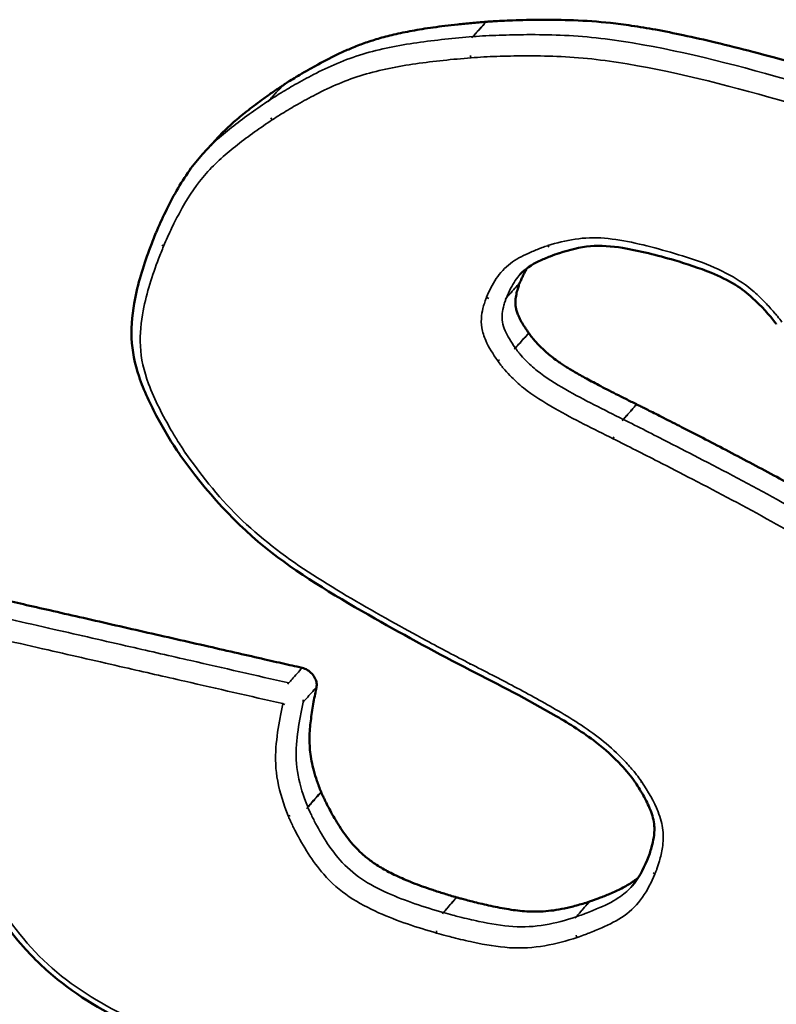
# Model space of a CAD drawing. Header units: inches. Extents: x 1.3 to 22.7, y 0.2 to 18.2.
# Tile 26 of 55: x 7.606 to 7.864, y 13.375 to 13.71. Entities that reach past the tile are written whole.
import ezdxf

# ---------------------------------------------------------------- set-up
doc = ezdxf.new("R2010")
doc.units = ezdxf.units.IN
doc.header["$LTSCALE"] = 0.833333
doc.header["$MEASUREMENT"] = 0
doc.layers.add('Visible (ANSI)', color=7, linetype='Continuous', lineweight=50)
doc.layers.add('Visible Narrow (ANSI)', color=7, linetype='Continuous', lineweight=35)

msp = doc.modelspace()

# ---------------------------------------------------------------- linework, layer by layer
at = {"layer": 'Visible (ANSI)'}
for p, q in [((7.67322, 13.66938), (7.66863, 13.66432)), ((7.65279, 13.6376), (7.65281, 13.63765)), ((7.79007, 13.63072), (7.79004, 13.63071)), ((7.8639, 13.60653), (7.86381, 13.60665)), ((7.66093, 13.5621), (7.66088, 13.56217)), ((7.75969, 13.48888), (7.75967, 13.48889)), ((7.81998, 13.42423), (7.81998, 13.42425))]:
    msp.add_line(p, q, dxfattribs=at)
at = {"layer": 'Visible (ANSI)', "flags": 128}
msp.add_lwpolyline([(7.81588, 13.45069, 0.000255), (7.81587, 13.4507, 0.000001)], format="xyb", dxfattribs=at)
at = {"layer": 'Visible (ANSI)'}
for points, knots in [([(7.69589, 13.68769), (7.69592, 13.68771), (7.69605, 13.6878), (7.69636, 13.688), (7.69685, 13.68832), (7.69786, 13.68896), (7.69951, 13.68999), (7.7019, 13.69144), (7.70478, 13.69312), (7.70928, 13.69563), (7.71416, 13.69813), (7.71941, 13.70048), (7.72372, 13.70215), (7.7285, 13.70369), (7.73393, 13.7051), (7.73897, 13.70614), (7.74345, 13.70691), (7.74719, 13.70747), (7.75122, 13.708), (7.75557, 13.7085), (7.76025, 13.70897), (7.76349, 13.70924), (7.76516, 13.70938)], [0.0000333, 0.0000333, 0.0000333, 0.0000333, 0.0003963, 0.0015519, 0.0034166, 0.0059405, 0.0127662, 0.0216299, 0.0321341, 0.0438827, 0.0695406, 0.0828171, 0.0966387, 0.1114918, 0.1278772, 0.1463035, 0.1564422, 0.1672827, 0.1788886, 0.1913233, 0.2046498, 0.2188338, 0.2188338, 0.2188338, 0.2188338]), ([(7.7652, 13.70938), (7.7654, 13.7094), (7.76621, 13.70946), (7.76796, 13.70957), (7.77072, 13.70972), (7.77604, 13.70995), (7.78416, 13.71013), (7.79523, 13.70998), (7.8056, 13.70926), (7.81494, 13.70805), (7.82321, 13.70667), (7.83273, 13.70476), (7.84377, 13.70224), (7.8566, 13.69901), (7.86618, 13.69645), (7.87259, 13.69466), (7.87573, 13.69376), (7.88062, 13.69232), (7.88689, 13.69043), (7.89421, 13.68814), (7.90505, 13.68461), (7.91878, 13.67981), (7.93237, 13.67427), (7.94273, 13.66898), (7.95029, 13.66445), (7.95779, 13.65918), (7.96527, 13.653), (7.97282, 13.64581), (7.9776, 13.64045), (7.98009, 13.63765)], [0, 0, 0, 0, 0.001776, 0.0068216, 0.0147141, 0.0250316, 0.0512624, 0.0821806, 0.1159787, 0.1351743, 0.1568637, 0.1817782, 0.2106491, 0.2442053, 0.2831724, 0.2862325, 0.2947972, 0.3079438, 0.3247507, 0.3442982, 0.3656693, 0.4102329, 0.4527858, 0.4735028, 0.494367, 0.5158609, 0.5385268, 0.5629438, 0.589528, 0.589528, 0.589528, 0.589528]), ([(7.67322, 13.66938), (7.67414, 13.67038), (7.67625, 13.67256), (7.67918, 13.67523), (7.68193, 13.67754), (7.68427, 13.67941), (7.68682, 13.68135), (7.68961, 13.68338), (7.69264, 13.68551), (7.69477, 13.68694), (7.69587, 13.68768)], [0.09598091, 0.09598091, 0.09598091, 0.09598091, 0.10898053, 0.12493854, 0.13374549, 0.14317949, 0.15329692, 0.1641539, 0.17580635, 0.18827672, 0.18827672, 0.18827672, 0.18827672]), ([(7.69587, 13.68768), (7.69587, 13.68768), (7.69588, 13.68768), (7.69588, 13.68769), (7.69588, 13.68769), (7.69589, 13.68769)], [0, 0, 0, 0, 0.00003326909, 0.00003326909, 0.00006653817, 0.00006653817, 0.00006653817, 0.00006653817]), ([(7.65281, 13.63765), (7.65378, 13.64002), (7.65487, 13.64237), (7.65838, 13.64956), (7.66099, 13.65436), (7.66555, 13.66074), (7.66704, 13.66258), (7.66863, 13.66432)], [0, 0, 0, 0, 0.01776086, 0.01776086, 0.05563316, 0.05563316, 0.07193204, 0.07193204, 0.07193204, 0.07193204]), ([(6.33867, 13.65974), (6.33972, 13.65952), (6.34435, 13.65855), (6.35578, 13.65592), (6.37685, 13.65088), (6.4096, 13.64268), (6.45612, 13.63067), (6.50452, 13.61786), (6.55178, 13.60515), (6.59426, 13.59362), (6.64187, 13.58058), (6.69487, 13.56595), (6.75323, 13.54971), (6.84028, 13.52534), (7.00939, 13.47759), (7.21004, 13.42011), (7.41424, 13.3606), (7.53832, 13.32391), (7.63191, 13.2958), (7.69568, 13.2764), (7.75394, 13.25843), (7.79089, 13.2467), (7.80828, 13.24118)], [0, 0, 0, 0, 0.009513, 0.041989, 0.103346, 0.199513, 0.336424, 0.520017, 0.631176, 0.756234, 0.895932, 1.051016, 1.221724, 1.406292, 1.807929, 2.677688, 3.109515, 3.515113, 3.702409, 3.876348, 4.034665, 4.175099, 4.175099, 4.175099, 4.175099]), ([(7.66088, 13.56217), (7.65811, 13.56621), (7.65564, 13.5704), (7.65088, 13.57924), (7.64865, 13.58395), (7.64555, 13.59304), (7.64469, 13.59747), (7.64432, 13.60639), (7.64484, 13.61091), (7.6469, 13.62135), (7.64877, 13.62715), (7.65151, 13.63441), (7.65215, 13.63601), (7.65279, 13.6376)], [0, 0, 0, 0, 0.0269699, 0.0269699, 0.0563162, 0.0563162, 0.0825686, 0.0825686, 0.1114879, 0.1114879, 0.1528329, 0.1528329, 0.1648161, 0.1648161, 0.1648161, 0.1648161]), ([(7.79004, 13.63071), (7.78902, 13.63037), (7.78797, 13.62998), (7.78565, 13.62907), (7.78436, 13.62852), (7.78059, 13.62672), (7.7784, 13.62535), (7.77676, 13.62351)], [0, 0, 0, 0, 0.00764821, 0.00764821, 0.0174629, 0.0174629, 0.03780205, 0.03780205, 0.03780205, 0.03780205]), ([(7.86381, 13.60665), (7.86148, 13.60978), (7.85878, 13.61273), (7.85403, 13.61704), (7.85207, 13.61857), (7.84738, 13.6215), (7.84458, 13.62282), (7.83763, 13.62566), (7.83342, 13.62701), (7.82332, 13.63), (7.81741, 13.63148), (7.80781, 13.63308), (7.8041, 13.63335), (7.79696, 13.63271), (7.79356, 13.63181), (7.79007, 13.63072)], [0, 0, 0, 0, 0.021137, 0.021137, 0.034216, 0.034216, 0.0510885, 0.0510885, 0.0761798, 0.0761798, 0.1112714, 0.1112714, 0.1342302, 0.1342302, 0.1587248, 0.1587248, 0.1587248, 0.1587248]), ([(7.7791, 13.6256), (7.77904, 13.62551), (7.77878, 13.62508), (7.77833, 13.62428), (7.77774, 13.62315), (7.77717, 13.62193), (7.77681, 13.62108), (7.77662, 13.62065)], [0.06207766, 0.06207766, 0.06207766, 0.06207766, 0.06306714, 0.06680263, 0.07077257, 0.07499851, 0.07936565, 0.07936565, 0.07936565, 0.07936565]), ([(7.77661, 13.62061), (7.7766, 13.6206), (7.77658, 13.62056), (7.77655, 13.62047), (7.77649, 13.62032), (7.77638, 13.62003), (7.77621, 13.61956), (7.77599, 13.61887), (7.77575, 13.61806), (7.77552, 13.61714), (7.77532, 13.61616), (7.77517, 13.61514), (7.77509, 13.61408), (7.77513, 13.61297), (7.77531, 13.61178), (7.77562, 13.61072), (7.77596, 13.60981), (7.77628, 13.60906), (7.77666, 13.60827), (7.77711, 13.60743), (7.77763, 13.60653), (7.77823, 13.60558), (7.77889, 13.60457), (7.77937, 13.60388), (7.77962, 13.60353)], [0, 0, 0, 0, 0.00010345, 0.00040394, 0.00088666, 0.00153687, 0.00328093, 0.00551908, 0.00813546, 0.01101585, 0.01404854, 0.01712569, 0.02017555, 0.02326011, 0.02649554, 0.03002078, 0.03194039, 0.03399012, 0.03618948, 0.03855773, 0.04111373, 0.04387596, 0.04686246, 0.04996439, 0.04996439, 0.04996439, 0.04996439]), ([(7.77962, 13.60353), (7.77962, 13.60352), (7.77963, 13.60351), (7.77965, 13.60348), (7.77966, 13.60347), (7.77967, 13.60345)], [0, 0, 0, 0, 0.0001229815, 0.0001229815, 0.0002459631, 0.0002459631, 0.0002459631, 0.0002459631]), ([(7.77967, 13.60345), (7.77969, 13.60342), (7.77981, 13.60325), (7.78008, 13.60288), (7.78055, 13.60226), (7.7812, 13.60145), (7.78205, 13.60047), (7.78309, 13.59936), (7.78433, 13.59814), (7.78576, 13.59683), (7.78744, 13.59543), (7.78905, 13.59424), (7.79054, 13.59322), (7.79185, 13.59236), (7.79331, 13.59145), (7.79494, 13.59047), (7.79677, 13.58941), (7.79881, 13.58827), (7.80108, 13.58703), (7.80359, 13.5857), (7.80637, 13.58426), (7.80943, 13.5827), (7.81278, 13.58102), (7.81512, 13.57986), (7.81634, 13.57926)], [0.0001195, 0.0001195, 0.0001195, 0.0001195, 0.0004079, 0.0015874, 0.0034745, 0.0060085, 0.0091329, 0.0127959, 0.0169513, 0.0215596, 0.0266566, 0.032563, 0.0359454, 0.039681, 0.0438205, 0.0484145, 0.0535133, 0.059167, 0.0654255, 0.0723385, 0.0799555, 0.0883259, 0.097499, 0.1074797, 0.1074797, 0.1074797, 0.1074797]), ([(7.81634, 13.57926), (7.81635, 13.57926), (7.81635, 13.57926), (7.81636, 13.57925), (7.81637, 13.57925), (7.81637, 13.57925)], [0, 0, 0, 0, 0.00004416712, 0.00004416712, 0.00008833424, 0.00008833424, 0.00008833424, 0.00008833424]), ([(7.81637, 13.57925), (7.81647, 13.5792), (7.81684, 13.57902), (7.81765, 13.57861), (7.81899, 13.57794), (7.82078, 13.57703), (7.823, 13.57591), (7.82668, 13.57405), (7.83201, 13.57134), (7.83909, 13.5677), (7.84957, 13.56227), (7.86282, 13.55527), (7.87833, 13.54671), (7.89068, 13.53922), (7.9002, 13.53283), (7.90731, 13.5277), (7.91447, 13.52218), (7.91915, 13.51823), (7.92154, 13.51621)], [0.0000442, 0.0000442, 0.0000442, 0.0000442, 0.0007897, 0.0030815, 0.0067596, 0.0117083, 0.0178118, 0.0249543, 0.0418934, 0.0615999, 0.0831483, 0.1280721, 0.1708185, 0.2117604, 0.2321993, 0.2529804, 0.2743916, 0.2966316, 0.2966316, 0.2966316, 0.2966316]), ([(7.75967, 13.48889), (7.74877, 13.49449), (7.73796, 13.50036), (7.71522, 13.51327), (7.70315, 13.52033), (7.68004, 13.53818), (7.66958, 13.54993), (7.66093, 13.5621)], [0, 0, 0, 0, 0.0676141, 0.0676141, 0.1434677, 0.1434677, 0.2255429, 0.2255429, 0.2255429, 0.2255429]), ([(7.5925, 13.51471), (7.59306, 13.51459), (7.59451, 13.51426), (7.59702, 13.51368), (7.60018, 13.51296), (7.60378, 13.51214), (7.60932, 13.51088), (7.61702, 13.50912), (7.63069, 13.506), (7.64867, 13.5019), (7.66667, 13.4978), (7.68039, 13.49467), (7.68813, 13.4929), (7.69371, 13.49163), (7.69734, 13.4908), (7.70023, 13.49014), (7.7019, 13.48976), (7.70251, 13.48962)], [0.009361, 0.009361, 0.009361, 0.009361, 0.0138695, 0.0211785, 0.0297878, 0.0395792, 0.0504344, 0.0748636, 0.1021297, 0.1613902, 0.2206507, 0.2479168, 0.272346, 0.2832012, 0.2929926, 0.3016019, 0.3065329, 0.3065329, 0.3065329, 0.3065329]), ([(7.70251, 13.48962), (7.70313, 13.48948), (7.70374, 13.48923), (7.70491, 13.48853), (7.70544, 13.48808), (7.70636, 13.48707), (7.70674, 13.4865), (7.70723, 13.48543), (7.70737, 13.48494), (7.70751, 13.48398), (7.7075, 13.48351), (7.70741, 13.48308)], [0, 0, 0, 0, 0.00496118, 0.00496118, 0.00992237, 0.00992237, 0.01488355, 0.01488355, 0.01892253, 0.01892253, 0.0229615, 0.0229615, 0.0229615, 0.0229615]), ([(7.81579, 13.45082), (7.81443, 13.45281), (7.81282, 13.45468), (7.8085, 13.45934), (7.80557, 13.46201), (7.79819, 13.46769), (7.7936, 13.47051), (7.77937, 13.47883), (7.76952, 13.48388), (7.75969, 13.48888)], [0, 0, 0, 0, 0.0132718, 0.0132718, 0.0343051, 0.0343051, 0.0634238, 0.0634238, 0.1243575, 0.1243575, 0.1243575, 0.1243575]), ([(7.70741, 13.48308), (7.70724, 13.48229), (7.70691, 13.4806), (7.70624, 13.47704), (7.70565, 13.47333), (7.70522, 13.46956), (7.70503, 13.46675), (7.70503, 13.46391), (7.70524, 13.46097), (7.7057, 13.45789), (7.70646, 13.45462), (7.70754, 13.45111), (7.70848, 13.44871), (7.70897, 13.44747)], [0.0160994, 0.0160994, 0.0160994, 0.0160994, 0.0234755, 0.0317162, 0.04897, 0.0573749, 0.0655901, 0.0737533, 0.0820204, 0.0905656, 0.0995782, 0.1092573, 0.1196363, 0.1196363, 0.1196363, 0.1196363]), ([(7.81998, 13.42425), (7.82028, 13.42495), (7.82055, 13.42571), (7.82103, 13.42718), (7.82125, 13.4279), (7.82204, 13.43079), (7.82249, 13.43301), (7.82235, 13.43696), (7.82196, 13.43879), (7.82067, 13.44232), (7.81985, 13.44403), (7.81799, 13.44739), (7.81695, 13.44904), (7.81588, 13.45069)], [0, 0, 0, 0, 0.00590139, 0.00590139, 0.01133241, 0.01133241, 0.02768844, 0.02768844, 0.03960393, 0.03960393, 0.05042172, 0.05042172, 0.06127574, 0.06127574, 0.06127574, 0.06127574]), ([(7.70897, 13.44747), (7.70898, 13.44745), (7.70899, 13.44743), (7.70901, 13.44738), (7.70902, 13.44736), (7.70902, 13.44734)], [0, 0, 0, 0, 0.0001746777, 0.0001746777, 0.0003493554, 0.0003493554, 0.0003493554, 0.0003493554]), ([(7.70902, 13.44734), (7.70903, 13.44733), (7.70907, 13.44723), (7.70927, 13.44676), (7.70972, 13.44576), (7.71049, 13.44416), (7.71153, 13.4421), (7.71283, 13.43969), (7.71438, 13.43706), (7.71615, 13.43432), (7.71814, 13.43156), (7.72038, 13.42885), (7.72302, 13.42622), (7.72558, 13.42417), (7.72792, 13.42257), (7.72992, 13.42135), (7.73213, 13.42013), (7.73457, 13.41891), (7.73727, 13.4177), (7.74023, 13.41648), (7.74349, 13.41525), (7.74706, 13.41402), (7.75096, 13.41277), (7.75367, 13.41197), (7.75508, 13.41156)], [0.0001804, 0.0001804, 0.0001804, 0.0001804, 0.0002735, 0.001068, 0.0040653, 0.0086846, 0.0146231, 0.0215842, 0.02928, 0.0374357, 0.0457963, 0.054225, 0.0630029, 0.0725977, 0.0778718, 0.0835554, 0.0897195, 0.0964342, 0.1037681, 0.1117886, 0.1205612, 0.13015, 0.1406176, 0.1519748, 0.1519748, 0.1519748, 0.1519748]), ([(7.80031, 13.41013), (7.80034, 13.41013), (7.80043, 13.41017), (7.80063, 13.41023), (7.80096, 13.41035), (7.80162, 13.41058), (7.80268, 13.41096), (7.80417, 13.41152), (7.80591, 13.41221), (7.80849, 13.4133), (7.8111, 13.41452), (7.81364, 13.41591), (7.81536, 13.41702), (7.81641, 13.41783), (7.81689, 13.41823)], [0, 0, 0, 0, 0.00022834, 0.00089204, 0.00195912, 0.00339763, 0.00726126, 0.01222801, 0.01804376, 0.02445548, 0.03806286, 0.04483156, 0.05160714, 0.05750467, 0.05750467, 0.05750467, 0.05750467]), ([(7.82233, 13.32707), (7.81854, 13.32685), (7.81468, 13.32672), (7.79925, 13.32644), (7.78746, 13.32668), (7.75115, 13.33153), (7.72645, 13.33892), (7.68377, 13.35256), (7.66539, 13.35868), (7.63767, 13.37128), (7.6279, 13.37669), (7.61514, 13.387), (7.61123, 13.39074), (7.60246, 13.40055), (7.59813, 13.40707), (7.59412, 13.41356)], [0, 0, 0, 0, 0.0242524, 0.0242524, 0.0971463, 0.0971463, 0.2449829, 0.2449829, 0.3561253, 0.3561253, 0.416371, 0.416371, 0.4454931, 0.4454931, 0.4883009, 0.4883009, 0.4883009, 0.4883009]), ([(7.75508, 13.41156), (7.75509, 13.41155), (7.75509, 13.41155), (7.75511, 13.41155), (7.75511, 13.41155), (7.75512, 13.41155)], [0, 0, 0, 0, 0.0000509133, 0.0000509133, 0.0001018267, 0.0001018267, 0.0001018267, 0.0001018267]), ([(7.75512, 13.41155), (7.75515, 13.41154), (7.75527, 13.4115), (7.75556, 13.41142), (7.75602, 13.41129), (7.75697, 13.41103), (7.75849, 13.41063), (7.76066, 13.41007), (7.76322, 13.40945), (7.76708, 13.40857), (7.7711, 13.40776), (7.77517, 13.40713), (7.77825, 13.40681), (7.78141, 13.40667), (7.78471, 13.40677), (7.7882, 13.40712), (7.79124, 13.40766), (7.79382, 13.40824), (7.7959, 13.40878), (7.79807, 13.4094), (7.79954, 13.40987), (7.80028, 13.41012)], [0.0000511, 0.0000511, 0.0000511, 0.0000511, 0.0002711, 0.0010596, 0.0023282, 0.0040398, 0.0086431, 0.0145727, 0.0215328, 0.0292286, 0.0456582, 0.0538992, 0.0622187, 0.0708458, 0.0800278, 0.0900261, 0.1011093, 0.1071427, 0.1135484, 0.1203595, 0.1275147, 0.1275147, 0.1275147, 0.1275147]), ([(7.97707, 13.16946), (7.75739, 13.225), (7.54117, 13.28371), (7.2581, 13.35834), (7.18807, 13.37682), (7.11841, 13.3952)], [0, 0, 0, 0, 1.322351, 1.322351, 1.764925, 1.764925, 1.764925, 1.764925])]:
    msp.add_open_spline(points, degree=3, knots=knots, dxfattribs=at)
for points in [[(7.76516, 13.70938), (7.76517, 13.70938), (7.76518, 13.70938), (7.76519, 13.70938), (7.7652, 13.70938)], [(7.77662, 13.62065), (7.77662, 13.62064), (7.77661, 13.62063), (7.77661, 13.62061), (7.77661, 13.62061)], [(7.81483, 13.41545), (7.81694, 13.41789), (7.81852, 13.42086), (7.81998, 13.42423)], [(7.80028, 13.41012), (7.80029, 13.41012), (7.8003, 13.41012), (7.80031, 13.41012), (7.80031, 13.41013)]]:
    msp.add_open_spline(points, degree=3, dxfattribs=at)
at = {"layer": 'Visible Narrow (ANSI)'}
for p, q in [((7.76064, 13.70432), (7.76061, 13.70432)), ((7.6913, 13.68264), (7.69128, 13.68263)), ((7.77513, 13.59835), (7.77507, 13.59843)), ((7.81184, 13.57412), (7.81181, 13.57414))]:
    msp.add_line(p, q, dxfattribs=at)
at = {"layer": 'Visible Narrow (ANSI)', "flags": 128}
for points in [[(7.76061, 13.70432, 0.01926), (7.76027, 13.70386, 0.005213)], [(7.76, 13.69713, -0.01078), (7.75977, 13.69789, -0.001739)], [(7.69128, 13.68263, 0.026453), (7.69096, 13.68218, 0.009096)], [(7.69236, 13.67603, -0.012412), (7.69186, 13.6767, -0.002266)], [(7.65279, 13.6376, 0.025634), (7.65267, 13.63717, 0.00851)], [(7.65538, 13.63306, -0.011524), (7.6548, 13.63345, -0.001957)], [(7.78616, 13.63324, 0.010542), (7.78649, 13.63271, 0.001649)], [(7.79004, 13.63071, -0.025122), (7.78966, 13.63063, -0.008199)], [(7.76528, 13.61568, 0.012258), (7.76601, 13.61529, 0.002214)], [(7.77204, 13.61548, -0.025348), (7.77163, 13.61512, -0.008458)], [(7.86381, 13.60665, 0.045597), (7.86388, 13.6066, 0.023516)], [(7.77507, 13.59843, -0.006297), (7.77467, 13.59801, -0.000629)], [(7.76907, 13.59407, 0.005144), (7.76969, 13.59437, 0.000419)], [(7.81181, 13.57414, 0.007314), (7.81144, 13.57369, 0.000841)], [(7.80842, 13.56754, -0.005443), (7.80863, 13.5682, -0.000468)], [(7.66093, 13.5621, 0.043923), (7.661, 13.56204, 0.021893)], [(7.66291, 13.56258, -0.004367), (7.66259, 13.56243, -0.000299)], [(7.75976, 13.49101, 0.004619), (7.75966, 13.49067, 0.000333)], [(7.75969, 13.48888, -0.040521), (7.75961, 13.48895, -0.018947)], [(7.69796, 13.48449, 0.013056), (7.69761, 13.48403, 0.002543)], [(7.69593, 13.47745, 0.011945), (7.69668, 13.47716, 0.00211)], [(7.70286, 13.47794, 0.023575), (7.70293, 13.47871, 0.007459)], [(7.81579, 13.45082, 0.041026), (7.81586, 13.45075, 0.019344)], [(7.81803, 13.45096, -0.004935), (7.81769, 13.45083, -0.000379)], [(7.70448, 13.4422, -0.011722), (7.70407, 13.44178, -0.002075)], [(7.69779, 13.43928, 0.008621), (7.6985, 13.43939, 0.001139)], [(7.81998, 13.42425, 0.02577), (7.81986, 13.42381, 0.008594)], [(7.82257, 13.41948, -0.011714), (7.82198, 13.41988, -0.00202)], [(7.7506, 13.40637, 0.011691), (7.75024, 13.40591, 0.002065)], [(7.79582, 13.40495, 0.022663), (7.7955, 13.40449, 0.00696)], [(7.74821, 13.39943, -0.008189), (7.74825, 13.40014, -0.001032)], [(7.79612, 13.39793, -0.011796), (7.79574, 13.39866, -0.002061)]]:
    msp.add_lwpolyline(points, format="xyb", dxfattribs=at)
at = {"layer": 'Visible Narrow (ANSI)'}
for points, knots in [([(7.76516, 13.70938), (7.76441, 13.70855), (7.76368, 13.70772), (7.76254, 13.70645), (7.76214, 13.70602), (7.76175, 13.70558), (7.76137, 13.70516), (7.76099, 13.70474), (7.76061, 13.70432)], [-0.00593309, -0.00593309, -0.00593309, -0.00593309, 0.00655605, 0.00655605, 0.01311711, 0.01311711, 0.01311711, 0.01946711, 0.01946711, 0.01946711, 0.01946711]), ([(7.76064, 13.70432), (7.76102, 13.70474), (7.7614, 13.70516), (7.76179, 13.70558), (7.76218, 13.70602), (7.76257, 13.70646), (7.76372, 13.70772), (7.76445, 13.70855), (7.7652, 13.70938)], [-0.01946711, -0.01946711, -0.01946711, -0.01946711, -0.01311711, -0.01311711, -0.01311711, -0.00655605, -0.00655605, 0.00593309, 0.00593309, 0.00593309, 0.00593309]), ([(7.76061, 13.70432), (7.75431, 13.70379), (7.74789, 13.70317), (7.73532, 13.70134), (7.72911, 13.70014), (7.72313, 13.69835), (7.71719, 13.69656), (7.71163, 13.69412), (7.70425, 13.69032), (7.70216, 13.68917), (7.69828, 13.68696), (7.6965, 13.6859), (7.69359, 13.68411), (7.6924, 13.68337), (7.6913, 13.68264)], [-0.213149, -0.213149, -0.213149, -0.213149, -0.1597254, -0.1597254, -0.1062531, -0.1062531, -0.1062531, -0.0531265, -0.0531265, -0.031402, -0.031402, -0.0124301, -0.0124301, -0.0000332, -0.0000332, -0.0000332, -0.0000332]), ([(7.97561, 13.63251), (7.96901, 13.63992), (7.9615, 13.64765), (7.94448, 13.66062), (7.93502, 13.66583), (7.90713, 13.67804), (7.88893, 13.68353), (7.87065, 13.68882), (7.85211, 13.69418), (7.83363, 13.69903), (7.80672, 13.7036), (7.79842, 13.70449), (7.78654, 13.70497), (7.78278, 13.70502), (7.77587, 13.70498), (7.77271, 13.70491), (7.76659, 13.70469), (7.76354, 13.70454), (7.76064, 13.70432)], [-0.5757661, -0.5757661, -0.5757661, -0.5757661, -0.5052875, -0.5052875, -0.4330245, -0.4330245, -0.2901087, -0.2901087, -0.2901087, -0.1450544, -0.1450544, -0.0807485, -0.0807485, -0.0504061, -0.0504061, -0.0245673, -0.0245673, -0.0000487, -0.0000487, -0.0000487, -0.0000487]), ([(7.76, 13.69713), (7.76289, 13.69734), (7.76582, 13.69749), (7.77185, 13.69771), (7.77497, 13.69777), (7.78177, 13.69781), (7.78547, 13.69775), (7.79708, 13.69728), (7.8051, 13.69642), (7.83143, 13.69194), (7.84985, 13.68712), (7.86824, 13.68179), (7.88638, 13.67654), (7.90462, 13.671), (7.93153, 13.65921), (7.94042, 13.65429), (7.95645, 13.64207), (7.96346, 13.63489), (7.97005, 13.62749)], [0.0000487, 0.0000487, 0.0000487, 0.0000487, 0.0245673, 0.0245673, 0.0504061, 0.0504061, 0.0807485, 0.0807485, 0.1450544, 0.1450544, 0.2901087, 0.2901087, 0.2901087, 0.4330245, 0.4330245, 0.5052875, 0.5052875, 0.5757661, 0.5757661, 0.5757661, 0.5757661]), ([(7.69236, 13.67603), (7.69346, 13.67676), (7.69458, 13.67746), (7.69744, 13.67922), (7.69919, 13.68026), (7.703, 13.68243), (7.70506, 13.68356), (7.71228, 13.68727), (7.71761, 13.68961), (7.72331, 13.69132), (7.72905, 13.69304), (7.73509, 13.6942), (7.7474, 13.69599), (7.7537, 13.6966), (7.76, 13.69713)], [0.0000332, 0.0000332, 0.0000332, 0.0000332, 0.0124301, 0.0124301, 0.031402, 0.031402, 0.0531265, 0.0531265, 0.1062531, 0.1062531, 0.1062531, 0.1597254, 0.1597254, 0.213149, 0.213149, 0.213149, 0.213149]), ([(7.69587, 13.68768), (7.6953, 13.68705), (7.69472, 13.68642), (7.69358, 13.68515), (7.693, 13.68452), (7.69243, 13.68389), (7.69204, 13.68347), (7.69166, 13.68305), (7.69128, 13.68263)], [0, 0, 0, 0, 0.009525, 0.009525, 0.01905, 0.01905, 0.01905, 0.0254, 0.0254, 0.0254, 0.0254]), ([(7.6913, 13.68264), (7.69168, 13.68306), (7.69206, 13.68348), (7.69245, 13.6839), (7.69302, 13.68453), (7.69359, 13.68517), (7.69474, 13.68643), (7.69531, 13.68706), (7.69589, 13.68769)], [-0.0254, -0.0254, -0.0254, -0.0254, -0.01905, -0.01905, -0.01905, -0.009525, -0.009525, 0, 0, 0, 0]), ([(7.69128, 13.68263), (7.68724, 13.67991), (7.68314, 13.67706), (7.6755, 13.67106), (7.67188, 13.66791), (7.66863, 13.66432)], [-0.18222114, -0.18222114, -0.18222114, -0.18222114, -0.13645168, -0.13645168, -0.09238584, -0.09238584, -0.09238584, -0.09238584]), ([(7.65538, 13.63306), (7.6558, 13.63409), (7.65625, 13.63511), (7.65742, 13.63767), (7.65815, 13.63922), (7.65981, 13.64255), (7.66075, 13.64433), (7.66408, 13.65028), (7.66673, 13.65427), (7.66988, 13.6578), (7.67308, 13.66138), (7.6767, 13.66456), (7.68431, 13.67054), (7.68832, 13.67332), (7.69236, 13.67603)], [0.000051, 0.000051, 0.000051, 0.000051, 0.0104304, 0.0104304, 0.026407, 0.026407, 0.0453245, 0.0453245, 0.090649, 0.090649, 0.090649, 0.1364517, 0.1364517, 0.1822211, 0.1822211, 0.1822211, 0.1822211]), ([(6.33138, 13.65092), (6.34276, 13.64854), (6.3542, 13.64574), (6.37632, 13.64034), (6.38701, 13.63766), (6.43347, 13.62587), (6.46935, 13.6164), (6.5644, 13.59095), (6.62376, 13.57466), (6.80303, 13.52492), (6.9238, 13.49073), (7.04571, 13.45587), (7.16876, 13.42069), (7.29297, 13.38476), (7.48744, 13.32753), (7.55689, 13.3069), (7.68472, 13.26819), (7.74299, 13.25018), (7.80149, 13.23159)], [0.000036, 0.000036, 0.000036, 0.000036, 0.103167, 0.103167, 0.199283, 0.199283, 0.519716, 0.519716, 1.043576, 1.043576, 2.087153, 2.087153, 2.087153, 3.130842, 3.130842, 3.701923, 3.701923, 4.174523, 4.174523, 4.174523, 4.174523]), ([(7.80246, 13.23435), (7.74397, 13.25294), (7.68567, 13.27095), (7.55782, 13.30965), (7.48837, 13.33027), (7.29389, 13.38749), (7.16968, 13.4234), (7.04662, 13.45858), (6.92472, 13.49342), (6.80394, 13.5276), (6.62466, 13.57732), (6.5653, 13.5936), (6.47023, 13.61904), (6.43435, 13.62851), (6.38788, 13.6403), (6.37718, 13.64299), (6.35504, 13.64839), (6.34354, 13.65119), (6.33216, 13.65357)], [-4.174531, -4.174531, -4.174531, -4.174531, -3.701923, -3.701923, -3.130842, -3.130842, -2.087153, -2.087153, -2.087153, -1.043576, -1.043576, -0.519716, -0.519716, -0.199283, -0.199283, -0.103167, -0.103167, 0, 0, 0, 0]), ([(7.8658, 13.60724), (7.86531, 13.6079), (7.86479, 13.60856), (7.86389, 13.60965), (7.86352, 13.6101), (7.86219, 13.61165), (7.8612, 13.61274), (7.85895, 13.61507), (7.85767, 13.6163), (7.85379, 13.6197), (7.85099, 13.62164), (7.84111, 13.62703), (7.83375, 13.62928), (7.82649, 13.63135), (7.81944, 13.63337), (7.81234, 13.63514), (7.79852, 13.63638), (7.79212, 13.63511), (7.78616, 13.63324)], [0.0001512, 0.0001512, 0.0001512, 0.0001512, 0.0061516, 0.0061516, 0.0103117, 0.0103117, 0.0208163, 0.0208163, 0.0333952, 0.0333952, 0.0575148, 0.0575148, 0.1150296, 0.1150296, 0.1150296, 0.1709074, 0.1709074, 0.2266987, 0.2266987, 0.2266987, 0.2266987]), ([(7.66291, 13.56258), (7.66249, 13.56319), (7.66209, 13.5638), (7.66121, 13.56516), (7.66074, 13.5659), (7.65954, 13.56782), (7.65882, 13.56901), (7.65507, 13.57543), (7.65232, 13.58076), (7.64866, 13.59053), (7.64768, 13.59491), (7.64748, 13.59907), (7.64728, 13.60323), (7.64772, 13.60724), (7.64964, 13.6173), (7.65153, 13.62312), (7.65425, 13.63023), (7.65481, 13.63165), (7.65538, 13.63306)], [0.0001253, 0.0001253, 0.0001253, 0.0001253, 0.0055501, 0.0055501, 0.0120513, 0.0120513, 0.0222854, 0.0222854, 0.0672902, 0.0672902, 0.102599, 0.102599, 0.102599, 0.1379078, 0.1379078, 0.1944019, 0.1944019, 0.208607, 0.208607, 0.208607, 0.208607]), ([(7.78604, 13.6332), (7.78544, 13.633), (7.78484, 13.63279), (7.78384, 13.63242), (7.78344, 13.63227), (7.78182, 13.63164), (7.78062, 13.63114), (7.7773, 13.62963), (7.77522, 13.62855), (7.7734, 13.62718), (7.77151, 13.62575), (7.7699, 13.62399), (7.76726, 13.62004), (7.76622, 13.61789), (7.76528, 13.61568)], [0.00009384, 0.00009384, 0.00009384, 0.00009384, 0.00581037, 0.00581037, 0.00972153, 0.00972153, 0.02149904, 0.02149904, 0.04299809, 0.04299809, 0.04299809, 0.06533004, 0.06533004, 0.08759149, 0.08759149, 0.08759149, 0.08759149]), ([(7.78616, 13.63324), (7.78614, 13.63323), (7.78612, 13.63323), (7.78608, 13.63321), (7.78606, 13.63321), (7.78604, 13.6332)], [-0.0003515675, -0.0003515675, -0.0003515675, -0.0003515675, -0.0001757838, -0.0001757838, 0, 0, 0, 0]), ([(7.77204, 13.61548), (7.77242, 13.61591), (7.7728, 13.61633), (7.77318, 13.61676), (7.77375, 13.61739), (7.77432, 13.61803), (7.77546, 13.61931), (7.77604, 13.61997), (7.77661, 13.62061)], [0.01093155, 0.01093155, 0.01093155, 0.01093155, 0.01728155, 0.01728155, 0.01728155, 0.02680716, 0.02680716, 0.03633277, 0.03633277, 0.03633277, 0.03633277]), ([(7.77206, 13.61553), (7.773, 13.61773), (7.77391, 13.61959), (7.7756, 13.62211), (7.77616, 13.62283), (7.77675, 13.6235)], [-0.08759149, -0.08759149, -0.08759149, -0.08759149, -0.06533004, -0.06533004, -0.05539323, -0.05539323, -0.05539323, -0.05539323]), ([(7.77662, 13.62065), (7.77604, 13.62), (7.77548, 13.61935), (7.77434, 13.61808), (7.77377, 13.61744), (7.7732, 13.6168), (7.77282, 13.61638), (7.77244, 13.61595), (7.77206, 13.61553)], [-0.03633277, -0.03633277, -0.03633277, -0.03633277, -0.02680716, -0.02680716, -0.01728155, -0.01728155, -0.01728155, -0.01093155, -0.01093155, -0.01093155, -0.01093155]), ([(7.76524, 13.61559), (7.76517, 13.61542), (7.7651, 13.61524), (7.76496, 13.61485), (7.76489, 13.61465), (7.76462, 13.61388), (7.76445, 13.6133), (7.76399, 13.61163), (7.76375, 13.61052), (7.76346, 13.60804), (7.76345, 13.60665), (7.76369, 13.60525), (7.76392, 13.60384), (7.76438, 13.60239), (7.76604, 13.59859), (7.76751, 13.5963), (7.76907, 13.59407)], [0.0001003, 0.0001003, 0.0001003, 0.0001003, 0.00187774, 0.00187774, 0.00386597, 0.00386597, 0.00935998, 0.00935998, 0.01956499, 0.01956499, 0.03120398, 0.03120398, 0.03120398, 0.04284298, 0.04284298, 0.06263202, 0.06263202, 0.06263202, 0.06263202]), ([(7.76528, 13.61568), (7.76527, 13.61567), (7.76527, 13.61565), (7.76526, 13.61562), (7.76525, 13.61561), (7.76524, 13.61559)], [-0.0003067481, -0.0003067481, -0.0003067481, -0.0003067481, -0.000153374, -0.000153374, 0, 0, 0, 0]), ([(7.77507, 13.59843), (7.77351, 13.60065), (7.7724, 13.60245), (7.77115, 13.6053), (7.77084, 13.60629), (7.77068, 13.60724), (7.77053, 13.60819), (7.77052, 13.60911), (7.77075, 13.61108), (7.77095, 13.61203), (7.77135, 13.61349), (7.77151, 13.614), (7.77175, 13.61469), (7.77181, 13.61487), (7.77193, 13.6152), (7.77198, 13.61531), (7.77204, 13.61548)], [-0.06263202, -0.06263202, -0.06263202, -0.06263202, -0.04284298, -0.04284298, -0.03120398, -0.03120398, -0.03120398, -0.01956499, -0.01956499, -0.00935998, -0.00935998, -0.00386597, -0.00386597, -0.00187774, -0.00187774, -0.0001003, -0.0001003, -0.0001003, -0.0001003]), ([(7.77204, 13.61548), (7.77205, 13.61549), (7.77205, 13.6155), (7.77206, 13.61551), (7.77206, 13.61552), (7.77206, 13.61553)], [0, 0, 0, 0, 0.000153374, 0.000153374, 0.0003067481, 0.0003067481, 0.0003067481, 0.0003067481]), ([(7.77962, 13.60353), (7.77905, 13.6029), (7.77848, 13.60226), (7.77734, 13.60098), (7.77677, 13.60034), (7.77621, 13.59971), (7.77583, 13.59928), (7.77545, 13.59885), (7.77507, 13.59843)], [0, 0, 0, 0, 0.009525, 0.009525, 0.01905, 0.01905, 0.01905, 0.0254, 0.0254, 0.0254, 0.0254]), ([(7.77513, 13.59835), (7.7755, 13.59877), (7.77588, 13.5992), (7.77626, 13.59962), (7.77683, 13.60026), (7.7774, 13.6009), (7.77854, 13.60218), (7.7791, 13.60281), (7.77967, 13.60345)], [-0.0254, -0.0254, -0.0254, -0.0254, -0.01905, -0.01905, -0.01905, -0.009525, -0.009525, 0, 0, 0, 0]), ([(7.81181, 13.57414), (7.80847, 13.57578), (7.80519, 13.57742), (7.79864, 13.58078), (7.7954, 13.5825), (7.79226, 13.58429), (7.78875, 13.58628), (7.78535, 13.58837), (7.7811, 13.59179), (7.77976, 13.59301), (7.77784, 13.59499), (7.77721, 13.5957), (7.77638, 13.59669), (7.77616, 13.59696), (7.77564, 13.59762), (7.77546, 13.59786), (7.77513, 13.59835)], [-0.1158403, -0.1158403, -0.1158403, -0.1158403, -0.0885296, -0.0885296, -0.0611748, -0.0611748, -0.0611748, -0.0305874, -0.0305874, -0.0156148, -0.0156148, -0.0076584, -0.0076584, -0.0045911, -0.0045911, -0.0001307, -0.0001307, -0.0001307, -0.0001307]), ([(7.76907, 13.59407), (7.76942, 13.59357), (7.76978, 13.59308), (7.77043, 13.59226), (7.7707, 13.59192), (7.77168, 13.59075), (7.77243, 13.58992), (7.77467, 13.5876), (7.77621, 13.58619), (7.78118, 13.58219), (7.78487, 13.57995), (7.78852, 13.57787), (7.79179, 13.57601), (7.7951, 13.57426), (7.80175, 13.57084), (7.80509, 13.56918), (7.80842, 13.56754)], [0.0001307, 0.0001307, 0.0001307, 0.0001307, 0.0045911, 0.0045911, 0.0076584, 0.0076584, 0.0156148, 0.0156148, 0.0305874, 0.0305874, 0.0611748, 0.0611748, 0.0611748, 0.0885296, 0.0885296, 0.1158403, 0.1158403, 0.1158403, 0.1158403]), ([(7.81634, 13.57926), (7.81578, 13.57862), (7.81521, 13.57798), (7.81408, 13.5767), (7.81351, 13.57606), (7.81295, 13.57542), (7.81257, 13.57499), (7.81219, 13.57457), (7.81181, 13.57414)], [0, 0, 0, 0, 0.009525, 0.009525, 0.01905, 0.01905, 0.01905, 0.0254, 0.0254, 0.0254, 0.0254]), ([(7.81184, 13.57412), (7.81222, 13.57455), (7.8126, 13.57498), (7.81298, 13.5754), (7.81354, 13.57604), (7.81411, 13.57668), (7.81524, 13.57797), (7.81581, 13.57861), (7.81637, 13.57925)], [-0.0254, -0.0254, -0.0254, -0.0254, -0.01905, -0.01905, -0.01905, -0.009525, -0.009525, 0, 0, 0, 0]), ([(7.91706, 13.51104), (7.9093, 13.51759), (7.90087, 13.52417), (7.8836, 13.53579), (7.87473, 13.54101), (7.86591, 13.54591), (7.85691, 13.5509), (7.84791, 13.55564), (7.83499, 13.56235), (7.83107, 13.56437), (7.82205, 13.56898), (7.81693, 13.57158), (7.81184, 13.57412)], [-0.2922095, -0.2922095, -0.2922095, -0.2922095, -0.2199811, -0.2199811, -0.1476554, -0.1476554, -0.1476554, -0.0738277, -0.0738277, -0.0417391, -0.0417391, -0.0000442, -0.0000442, -0.0000442, -0.0000442]), ([(7.80842, 13.56754), (7.81351, 13.56499), (7.81859, 13.56241), (7.82758, 13.55781), (7.83149, 13.5558), (7.84437, 13.54911), (7.85334, 13.54438), (7.86223, 13.53944), (7.87095, 13.5346), (7.87965, 13.52948), (7.89647, 13.51816), (7.90451, 13.51188), (7.91227, 13.50534)], [0.0000442, 0.0000442, 0.0000442, 0.0000442, 0.0417391, 0.0417391, 0.0738277, 0.0738277, 0.1476554, 0.1476554, 0.1476554, 0.2199811, 0.2199811, 0.2922095, 0.2922095, 0.2922095, 0.2922095]), ([(7.75976, 13.49101), (7.75473, 13.49359), (7.74972, 13.49625), (7.74071, 13.50111), (7.7367, 13.50331), (7.72375, 13.51054), (7.71484, 13.51566), (7.70614, 13.52126), (7.69773, 13.52668), (7.68956, 13.53271), (7.67492, 13.54662), (7.66865, 13.55449), (7.66291, 13.56258)], [0.0000315, 0.0000315, 0.0000315, 0.0000315, 0.0416376, 0.0416376, 0.075129, 0.075129, 0.1502579, 0.1502579, 0.1502579, 0.2230001, 0.2230001, 0.2956158, 0.2956158, 0.2956158, 0.2956158]), ([(7.69796, 13.48449), (7.68685, 13.48703), (7.67575, 13.48956), (7.6578, 13.49366), (7.65094, 13.49523), (7.64409, 13.49679), (7.63544, 13.49877), (7.62679, 13.50074), (7.60806, 13.50502), (7.59798, 13.50732), (7.58791, 13.50962)], [-0.3065329, -0.3065329, -0.3065329, -0.3065329, -0.2168706, -0.2168706, -0.1613902, -0.1613902, -0.1613902, -0.0912819, -0.0912819, -0.009361, -0.009361, -0.009361, -0.009361]), ([(7.58587, 13.50262), (7.59594, 13.50031), (7.60602, 13.49801), (7.62475, 13.49373), (7.6334, 13.49175), (7.64205, 13.48977), (7.64891, 13.4882), (7.65576, 13.48664), (7.67371, 13.48253), (7.68481, 13.48), (7.69593, 13.47745)], [0.009361, 0.009361, 0.009361, 0.009361, 0.0912819, 0.0912819, 0.1613902, 0.1613902, 0.1613902, 0.2168706, 0.2168706, 0.3065329, 0.3065329, 0.3065329, 0.3065329]), ([(7.81788, 13.45118), (7.81739, 13.45189), (7.81687, 13.45259), (7.81596, 13.45375), (7.81557, 13.45423), (7.81414, 13.45594), (7.81305, 13.45715), (7.80979, 13.46055), (7.80752, 13.46266), (7.80029, 13.46856), (7.79502, 13.47186), (7.78971, 13.47497), (7.78479, 13.47785), (7.7798, 13.48057), (7.7698, 13.48588), (7.76478, 13.48845), (7.75976, 13.49101)], [0.0001751, 0.0001751, 0.0001751, 0.0001751, 0.0064719, 0.0064719, 0.0109243, 0.0109243, 0.0226043, 0.0226043, 0.0447471, 0.0447471, 0.0894943, 0.0894943, 0.0894943, 0.1310221, 0.1310221, 0.1725185, 0.1725185, 0.1725185, 0.1725185]), ([(7.70251, 13.48962), (7.70195, 13.48898), (7.70138, 13.48834), (7.70024, 13.48706), (7.69967, 13.48641), (7.6991, 13.48577), (7.69872, 13.48534), (7.69834, 13.48492), (7.69796, 13.48449)], [0, 0, 0, 0, 0.009525, 0.009525, 0.01905, 0.01905, 0.01905, 0.0254, 0.0254, 0.0254, 0.0254]), ([(7.70286, 13.47794), (7.70324, 13.47837), (7.70362, 13.4788), (7.704, 13.47923), (7.70456, 13.47987), (7.70513, 13.48051), (7.70627, 13.4818), (7.70684, 13.48244), (7.70741, 13.48308)], [-0.0254, -0.0254, -0.0254, -0.0254, -0.01905, -0.01905, -0.01905, -0.009525, -0.009525, 0, 0, 0, 0]), ([(7.69593, 13.47745), (7.6956, 13.4759), (7.6953, 13.47435), (7.69441, 13.46943), (7.69388, 13.46605), (7.69362, 13.46256), (7.69335, 13.45887), (7.69348, 13.45499), (7.69492, 13.44711), (7.69625, 13.44318), (7.69779, 13.43928)], [0.0164282, 0.0164282, 0.0164282, 0.0164282, 0.0308255, 0.0308255, 0.061651, 0.061651, 0.061651, 0.0943314, 0.0943314, 0.1268427, 0.1268427, 0.1268427, 0.1268427]), ([(7.70443, 13.44232), (7.70289, 13.44621), (7.70177, 13.44959), (7.70048, 13.45663), (7.70036, 13.46009), (7.70062, 13.46353), (7.70086, 13.46678), (7.70137, 13.47008), (7.70224, 13.47489), (7.70254, 13.47642), (7.70286, 13.47794)], [-0.1268427, -0.1268427, -0.1268427, -0.1268427, -0.0943314, -0.0943314, -0.061651, -0.061651, -0.061651, -0.0308255, -0.0308255, -0.0164282, -0.0164282, -0.0164282, -0.0164282]), ([(7.81803, 13.45096), (7.818, 13.451), (7.81798, 13.45104), (7.81793, 13.45111), (7.8179, 13.45115), (7.81788, 13.45118)], [-0.0006549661, -0.0006549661, -0.0006549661, -0.0006549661, -0.0003274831, -0.0003274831, 0, 0, 0, 0]), ([(7.82261, 13.41957), (7.82272, 13.41984), (7.82282, 13.42011), (7.82304, 13.42069), (7.82316, 13.421), (7.82357, 13.42217), (7.82385, 13.42305), (7.82454, 13.42542), (7.8249, 13.42693), (7.82544, 13.4304), (7.82555, 13.43238), (7.82531, 13.43442), (7.82507, 13.43645), (7.82449, 13.43856), (7.82226, 13.44419), (7.82021, 13.44762), (7.81803, 13.45096)], [0.00007982, 0.00007982, 0.00007982, 0.00007982, 0.0028193, 0.0028193, 0.0058864, 0.0058864, 0.01438691, 0.01438691, 0.02857375, 0.02857375, 0.04566914, 0.04566914, 0.04566914, 0.06276452, 0.06276452, 0.0921365, 0.0921365, 0.0921365, 0.0921365]), ([(7.70897, 13.44747), (7.70841, 13.44682), (7.70784, 13.44618), (7.7067, 13.44489), (7.70613, 13.44425), (7.70556, 13.44361), (7.70519, 13.44318), (7.70481, 13.44275), (7.70443, 13.44232)], [0, 0, 0, 0, 0.009525, 0.009525, 0.01905, 0.01905, 0.01905, 0.0254, 0.0254, 0.0254, 0.0254]), ([(7.70448, 13.4422), (7.70486, 13.44262), (7.70524, 13.44305), (7.70562, 13.44348), (7.70618, 13.44413), (7.70675, 13.44477), (7.70789, 13.44606), (7.70846, 13.4467), (7.70902, 13.44734)], [-0.0254, -0.0254, -0.0254, -0.0254, -0.01905, -0.01905, -0.01905, -0.009525, -0.009525, 0, 0, 0, 0]), ([(7.70448, 13.4422), (7.70447, 13.44222), (7.70446, 13.44224), (7.70444, 13.44228), (7.70444, 13.4423), (7.70443, 13.44232)], [0, 0, 0, 0, 0.000349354, 0.000349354, 0.000698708, 0.000698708, 0.000698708, 0.000698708]), ([(7.75056, 13.40638), (7.74398, 13.40831), (7.7377, 13.41032), (7.72849, 13.41444), (7.72545, 13.41604), (7.72271, 13.41788), (7.71997, 13.41973), (7.71752, 13.42186), (7.71201, 13.42815), (7.70909, 13.43286), (7.70639, 13.43812), (7.70613, 13.43865), (7.70561, 13.43972), (7.70535, 13.44026), (7.70488, 13.44129), (7.70469, 13.44169), (7.70448, 13.4422)], [-0.1660003, -0.1660003, -0.1660003, -0.1660003, -0.1130605, -0.1130605, -0.0852561, -0.0852561, -0.0852561, -0.0574517, -0.0574517, -0.0142548, -0.0142548, -0.0095242, -0.0095242, -0.0045539, -0.0045539, -0.0001973, -0.0001973, -0.0001973, -0.0001973]), ([(7.69779, 13.43928), (7.6978, 13.43924), (7.69782, 13.4392), (7.69785, 13.43912), (7.69787, 13.43908), (7.69789, 13.43903)], [-0.000698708, -0.000698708, -0.000698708, -0.000698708, -0.000349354, -0.000349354, 0, 0, 0, 0]), ([(7.69789, 13.43903), (7.69811, 13.43851), (7.69834, 13.438), (7.69885, 13.43689), (7.69913, 13.4363), (7.69969, 13.43515), (7.69997, 13.4346), (7.70286, 13.42896), (7.70593, 13.42393), (7.71241, 13.41652), (7.71541, 13.41391), (7.71859, 13.41178), (7.72176, 13.40964), (7.72514, 13.40788), (7.73504, 13.40345), (7.74163, 13.40136), (7.74821, 13.39943)], [0.0001973, 0.0001973, 0.0001973, 0.0001973, 0.0045539, 0.0045539, 0.0095242, 0.0095242, 0.0142548, 0.0142548, 0.0574517, 0.0574517, 0.0852561, 0.0852561, 0.0852561, 0.1130605, 0.1130605, 0.1660003, 0.1660003, 0.1660003, 0.1660003]), ([(7.79618, 13.39795), (7.79697, 13.39821), (7.79774, 13.39849), (7.79904, 13.39897), (7.79956, 13.39917), (7.80156, 13.39994), (7.80303, 13.40054), (7.80716, 13.40237), (7.80979, 13.40368), (7.81212, 13.40533), (7.81455, 13.40705), (7.81663, 13.40919), (7.82005, 13.41405), (7.82138, 13.41673), (7.82257, 13.41948)], [0.0000484, 0.0000484, 0.0000484, 0.0000484, 0.0075889, 0.0075889, 0.0127176, 0.0127176, 0.0272453, 0.0272453, 0.0544906, 0.0544906, 0.0544906, 0.0827761, 0.0827761, 0.11099, 0.11099, 0.11099, 0.11099]), ([(7.82257, 13.41948), (7.82258, 13.41949), (7.82258, 13.41951), (7.82259, 13.41954), (7.8226, 13.41955), (7.82261, 13.41957)], [-0.0002927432, -0.0002927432, -0.0002927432, -0.0002927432, -0.0001463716, -0.0001463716, 0, 0, 0, 0]), ([(7.81971, 13.32972), (7.81666, 13.32954), (7.81359, 13.32943), (7.8073, 13.32928), (7.80408, 13.32924), (7.7971, 13.32927), (7.79334, 13.32934), (7.78026, 13.32995), (7.7708, 13.33112), (7.74132, 13.33688), (7.72125, 13.34275), (7.70129, 13.34913), (7.68177, 13.35537), (7.66215, 13.36174), (7.63352, 13.37562), (7.62409, 13.38138), (7.60802, 13.39607), (7.60174, 13.40481), (7.59625, 13.41371)], [0.0000492, 0.0000492, 0.0000492, 0.0000492, 0.0260491, 0.0260491, 0.0531182, 0.0531182, 0.0844804, 0.0844804, 0.161489, 0.161489, 0.322978, 0.322978, 0.322978, 0.4811453, 0.4811453, 0.5609118, 0.5609118, 0.6390896, 0.6390896, 0.6390896, 0.6390896]), ([(7.81483, 13.41546), (7.81366, 13.41412), (7.81236, 13.41294), (7.81091, 13.41191), (7.80884, 13.41044), (7.80639, 13.40921), (7.80242, 13.40745), (7.80101, 13.40686), (7.79907, 13.40612), (7.79857, 13.40593), (7.79731, 13.40546), (7.79661, 13.40521), (7.79582, 13.40495)], [-0.07363111, -0.07363111, -0.07363111, -0.07363111, -0.05449064, -0.05449064, -0.05449064, -0.02724532, -0.02724532, -0.01271759, -0.01271759, -0.00758887, -0.00758887, -0.00004841, -0.00004841, -0.00004841, -0.00004841]), ([(7.75508, 13.41156), (7.75452, 13.41091), (7.75395, 13.41026), (7.75282, 13.40897), (7.75225, 13.40832), (7.75169, 13.40768), (7.75131, 13.40725), (7.75093, 13.40682), (7.75056, 13.40638)], [0, 0, 0, 0, 0.009525, 0.009525, 0.01905, 0.01905, 0.01905, 0.0254, 0.0254, 0.0254, 0.0254]), ([(7.7506, 13.40637), (7.75097, 13.4068), (7.75135, 13.40724), (7.75173, 13.40767), (7.75229, 13.40831), (7.75286, 13.40896), (7.75399, 13.41025), (7.75455, 13.4109), (7.75512, 13.41155)], [-0.0254, -0.0254, -0.0254, -0.0254, -0.01905, -0.01905, -0.01905, -0.009525, -0.009525, 0, 0, 0, 0]), ([(7.80028, 13.41012), (7.79972, 13.40946), (7.79917, 13.40883), (7.79805, 13.40753), (7.79748, 13.40688), (7.79692, 13.40623), (7.79654, 13.4058), (7.79617, 13.40537), (7.79579, 13.40494)], [-0.03633218, -0.03633218, -0.03633218, -0.03633218, -0.02680687, -0.02680687, -0.01728155, -0.01728155, -0.01728155, -0.01093155, -0.01093155, -0.01093155, -0.01093155]), ([(7.79582, 13.40495), (7.7962, 13.40538), (7.79657, 13.40581), (7.79695, 13.40624), (7.79751, 13.40689), (7.79808, 13.40754), (7.7992, 13.40884), (7.79975, 13.40948), (7.80031, 13.41013)], [0.01093155, 0.01093155, 0.01093155, 0.01093155, 0.01728155, 0.01728155, 0.01728155, 0.02680687, 0.02680687, 0.03633218, 0.03633218, 0.03633218, 0.03633218]), ([(7.7506, 13.40637), (7.75059, 13.40637), (7.75058, 13.40638), (7.75057, 13.40638), (7.75056, 13.40638), (7.75056, 13.40638)], [0, 0, 0, 0, 0.0001018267, 0.0001018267, 0.0002036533, 0.0002036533, 0.0002036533, 0.0002036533]), ([(7.79579, 13.40494), (7.79223, 13.40379), (7.78885, 13.40284), (7.78168, 13.40162), (7.77804, 13.40139), (7.77427, 13.40162), (7.77058, 13.40186), (7.76667, 13.40254), (7.76046, 13.40386), (7.75823, 13.40438), (7.75527, 13.40512), (7.75454, 13.40531), (7.75272, 13.40578), (7.7517, 13.40606), (7.7506, 13.40637)], [-0.1346837, -0.1346837, -0.1346837, -0.1346837, -0.1007278, -0.1007278, -0.0667245, -0.0667245, -0.0667245, -0.0333623, -0.0333623, -0.0150552, -0.0150552, -0.0089669, -0.0089669, -0.0000516, -0.0000516, -0.0000516, -0.0000516]), ([(7.79582, 13.40495), (7.79582, 13.40495), (7.79581, 13.40494), (7.7958, 13.40494), (7.7958, 13.40494), (7.79579, 13.40494)], [0, 0, 0, 0, 0.0000950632, 0.0000950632, 0.0001901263, 0.0001901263, 0.0001901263, 0.0001901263]), ([(7.74821, 13.39943), (7.74822, 13.39942), (7.74824, 13.39942), (7.74826, 13.39941), (7.74828, 13.39941), (7.74829, 13.3994)], [-0.0002036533, -0.0002036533, -0.0002036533, -0.0002036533, -0.0001018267, -0.0001018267, 0, 0, 0, 0]), ([(7.74829, 13.3994), (7.7494, 13.39909), (7.7505, 13.39879), (7.75237, 13.3983), (7.75313, 13.3981), (7.75616, 13.39734), (7.75845, 13.39681), (7.76488, 13.39544), (7.76903, 13.39471), (7.77308, 13.39445), (7.77721, 13.39419), (7.78123, 13.39445), (7.78892, 13.39576), (7.79256, 13.39678), (7.79612, 13.39793)], [0.0000516, 0.0000516, 0.0000516, 0.0000516, 0.0089669, 0.0089669, 0.0150552, 0.0150552, 0.0333623, 0.0333623, 0.0667245, 0.0667245, 0.0667245, 0.1007278, 0.1007278, 0.1346837, 0.1346837, 0.1346837, 0.1346837]), ([(7.97665, 13.17046), (7.95936, 13.17483), (7.94208, 13.1794), (7.90315, 13.18957), (7.8815, 13.19523), (7.8254, 13.20992), (7.79101, 13.21894), (7.68419, 13.24699), (7.61206, 13.26596), (7.54033, 13.28484), (7.46898, 13.30362), (7.39802, 13.32232), (7.25724, 13.35943), (7.18742, 13.37785), (7.11797, 13.39617)], [0.000059, 0.000059, 0.000059, 0.000059, 0.137789, 0.137789, 0.311145, 0.311145, 0.588285, 0.588285, 1.176571, 1.176571, 1.176571, 1.764884, 1.764884, 2.353196, 2.353196, 2.353196, 2.353196]), ([(7.79612, 13.39793), (7.79613, 13.39794), (7.79614, 13.39794), (7.79616, 13.39795), (7.79617, 13.39795), (7.79618, 13.39795)], [-0.0001901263, -0.0001901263, -0.0001901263, -0.0001901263, -0.0000950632, -0.0000950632, 0, 0, 0, 0])]:
    msp.add_open_spline(points, degree=3, knots=knots, dxfattribs=at)

doc.saveas('drawing.dxf')
